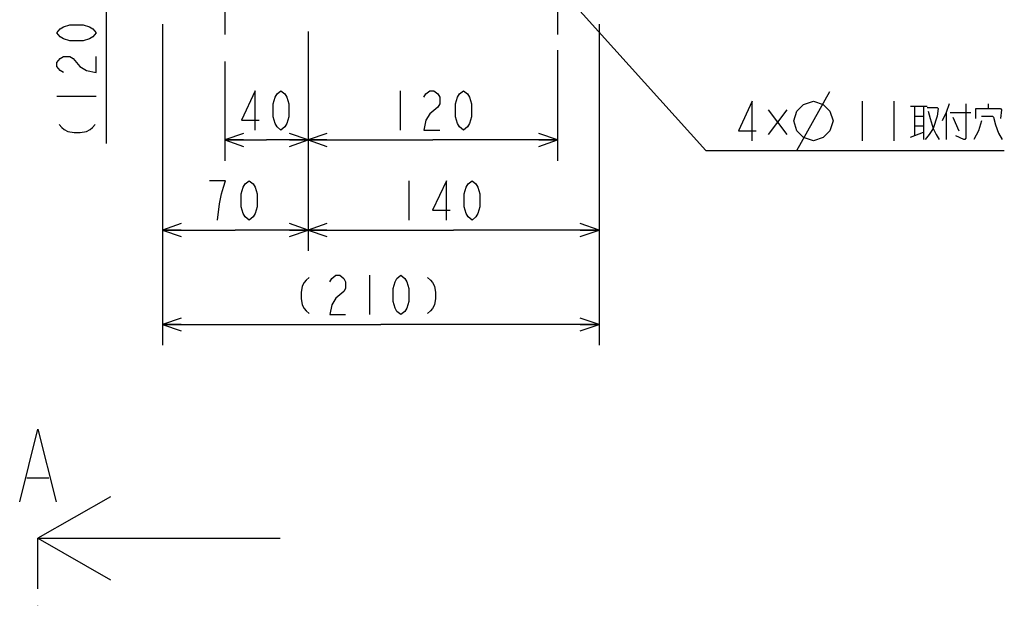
# Model space of a CAD drawing. Extents: x 0 to 594, y 0 to 420.
# Tile 54 of 67: x 327 to 422, y 279 to 335. Entities that reach past the tile are written whole.
import ezdxf

# ---------------------------------------------------------------- set-up
doc = ezdxf.new("R2010")
doc.units = 0
doc.header["$LTSCALE"] = 32.67
doc.linetypes.add('CENTER', pattern=[0.6, 0.375, -0.075, 0.075, -0.075])
doc.linetypes.add('PHANTOM', pattern=[0.8, 0.45, -0.05, 0.1, -0.05, 0.1, -0.05])
doc.layers.get('0').update_dxf_attribs({"linetype": 'CONTINUOUS'})
for name, color, linetype in [('DEFAULT_1', 7, 'CENTER'), ('DEFAULT_3', 7, 'PHANTOM'), ('DRA_ITEM', 7, 'CONTINUOUS'), ('DRIV_DIM', 7, 'CONTINUOUS'), ('PARAM_DIM', 7, 'CONTINUOUS')]:
    doc.layers.add(name, color=color, linetype=linetype)
doc.styles.get("Standard").update_dxf_attribs({"font": 'txt', "width": 0.8})
doc.dimstyles.new('DIMSTYLE_1', dxfattribs={"dimtxt": 3.8, "dimasz": 1.8, "dimexe": 0.18, "dimexo": 0.0625, "dimgap": 0.09, "dimtad": 1, "dimdec": 3, "dimlfac": 5, "dimtxsty": 'STANDARD', "dimblk": 'OPEN', "dimblk1": 'OPEN', "dimblk2": 'OPEN', "dimcen": 0.09, "dimazin": 3, "dimtp": 0.001, "dimtm": 0.001, "dimtfac": 1, "dimtdec": 3, "dimtofl": 0, "dimtmove": 0, "dimatfit": 3, "dimtolj": 1})
doc.dimstyles.new('DIMSTYLE_2', dxfattribs={"dimtxt": 3.8, "dimasz": 1.8, "dimexe": 0.18, "dimexo": 0.0625, "dimgap": 0.09, "dimtad": 1, "dimdec": 0, "dimlfac": 5, "dimtxsty": 'STANDARD', "dimblk": 'OPEN', "dimblk1": 'OPEN', "dimblk2": 'OPEN', "dimcen": 0.09, "dimazin": 3, "dimtfac": 1, "dimtdec": 0, "dimtofl": 0, "dimtmove": 0, "dimatfit": 3, "dimtolj": 1})
doc.dimstyles.new('DIMSTYLE_9', dxfattribs={"dimtxt": 3.8, "dimasz": 1.8, "dimexe": 0.18, "dimexo": 0.0625, "dimgap": 0.09, "dimtad": 1, "dimdec": 3, "dimlfac": 5, "dimtxsty": 'STANDARD', "dimblk": 'OPEN', "dimblk1": 'OPEN', "dimblk2": 'OPEN', "dimcen": 0.09, "dimazin": 3, "dimtp": 0.3, "dimtm": 0.3, "dimtfac": 1, "dimtdec": 3, "dimtofl": 0, "dimtmove": 0, "dimatfit": 3, "dimtolj": 1})

# ---------------------------------------------------------------- blocks, each defined once
blk = doc.blocks.new('_OPEN')
at = {"color": 0, "linetype": 'BYBLOCK'}
for p, q in [((0, 0), (-1, 0.342)), ((-1, -0.342), (0, 0)), ((-1, 0), (0, 0))]:
    blk.add_line(p, q, dxfattribs=at)
blk = doc.blocks.new('*D8')
at = {"layer": 'DRIV_DIM', "color": 2, "linetype": 'CONTINUOUS'}
for p, q in [((378.818, 331.722), (378.818, 321.06)), ((354.818, 328.802), (354.818, 321.06)), ((354.818, 323.06), (366.818, 323.06)), ((378.818, 323.06), (366.818, 323.06))]:
    blk.add_line(p, q, dxfattribs=at)
at = {"layer": 'DRIV_DIM', "color": 2, "linetype": 'CONTINUOUS', "xscale": 1.8, "yscale": 1.8, "zscale": 1.8, "rotation": 180}
blk.add_blockref('_OPEN', (354.818, 323.06), dxfattribs=at)
at = {"layer": 'DRIV_DIM', "color": 2, "linetype": 'CONTINUOUS', "xscale": 1.8, "yscale": 1.8, "zscale": 1.8}
blk.add_blockref('_OPEN', (378.818, 323.06), dxfattribs=at)
blk = doc.blocks.new('*D9')
at = {"layer": 'DRIV_DIM', "color": 2, "linetype": 'CONTINUOUS'}
for p, q in [((340.818, 334.222), (340.818, 312.392)), ((354.818, 328.802), (354.818, 312.392)), ((340.818, 314.392), (347.818, 314.392)), ((354.818, 314.392), (347.818, 314.392))]:
    blk.add_line(p, q, dxfattribs=at)
at = {"layer": 'DRIV_DIM', "color": 2, "linetype": 'CONTINUOUS', "xscale": 1.8, "yscale": 1.8, "zscale": 1.8, "rotation": 180}
blk.add_blockref('_OPEN', (340.818, 314.392), dxfattribs=at)
at = {"layer": 'DRIV_DIM', "color": 2, "linetype": 'CONTINUOUS', "xscale": 1.8, "yscale": 1.8, "zscale": 1.8}
blk.add_blockref('_OPEN', (354.818, 314.392), dxfattribs=at)
blk = doc.blocks.new('*D10')
at = {"layer": 'DRIV_DIM', "color": 2, "linetype": 'CONTINUOUS'}
for p, q in [((382.818, 334.222), (382.818, 312.392)), ((354.818, 328.802), (354.818, 312.392)), ((354.818, 314.392), (368.818, 314.392)), ((382.818, 314.392), (368.818, 314.392))]:
    blk.add_line(p, q, dxfattribs=at)
at = {"layer": 'DRIV_DIM', "color": 2, "linetype": 'CONTINUOUS', "xscale": 1.8, "yscale": 1.8, "zscale": 1.8, "rotation": 180}
blk.add_blockref('_OPEN', (354.818, 314.392), dxfattribs=at)
at = {"layer": 'DRIV_DIM', "color": 2, "linetype": 'CONTINUOUS', "xscale": 1.8, "yscale": 1.8, "zscale": 1.8}
blk.add_blockref('_OPEN', (382.818, 314.392), dxfattribs=at)
blk = doc.blocks.new('*D11')
at = {"layer": 'DRIV_DIM', "color": 2, "linetype": 'CONTINUOUS'}
for p, q in [((340.818, 334.222), (340.818, 303.291)), ((382.818, 334.222), (382.818, 303.291)), ((340.818, 305.291), (361.818, 305.291)), ((382.818, 305.291), (361.818, 305.291))]:
    blk.add_line(p, q, dxfattribs=at)
at = {"layer": 'DRIV_DIM', "color": 2, "linetype": 'CONTINUOUS', "xscale": 1.8, "yscale": 1.8, "zscale": 1.8, "rotation": 180}
blk.add_blockref('_OPEN', (340.818, 305.291), dxfattribs=at)
at = {"layer": 'DRIV_DIM', "color": 2, "linetype": 'CONTINUOUS', "xscale": 1.8, "yscale": 1.8, "zscale": 1.8}
blk.add_blockref('_OPEN', (382.818, 305.291), dxfattribs=at)
blk = doc.blocks.new('*D21')
at = {"layer": 'DRIV_DIM', "color": 2, "linetype": 'CONTINUOUS'}
for p, q in [((329.183, 365.116), (337.384, 365.116)), ((335.384, 365.116), (335.384, 353.122)), ((335.384, 341.128), (335.384, 353.122)), ((335.384, 353.122), (335.384, 322.735)), ((329.278, 341.128), (337.384, 341.128))]:
    blk.add_line(p, q, dxfattribs=at)
at = {"layer": 'DRIV_DIM', "color": 2, "linetype": 'CONTINUOUS', "xscale": 1.8, "yscale": 1.8, "zscale": 1.8}
for p, rotation in [((335.384, 365.116), 90), ((335.384, 341.128), 270)]:
    blk.add_blockref('_OPEN', p, dxfattribs=dict(at, rotation=rotation))
blk = doc.blocks.new('*D42')
at = {"layer": 'PARAM_DIM', "color": 2, "linetype": 'CONTINUOUS'}
for p, q in [((354.818, 332.365), (354.818, 321.06)), ((346.818, 330.624), (346.818, 321.06)), ((346.818, 323.06), (350.818, 323.06)), ((354.818, 323.06), (350.818, 323.06))]:
    blk.add_line(p, q, dxfattribs=at)
at = {"layer": 'PARAM_DIM', "color": 2, "linetype": 'CONTINUOUS', "xscale": 1.8, "yscale": 1.8, "zscale": 1.8, "rotation": 180}
blk.add_blockref('_OPEN', (346.818, 323.06), dxfattribs=at)
at = {"layer": 'PARAM_DIM', "color": 2, "linetype": 'CONTINUOUS', "xscale": 1.8, "yscale": 1.8, "zscale": 1.8}
blk.add_blockref('_OPEN', (354.818, 323.06), dxfattribs=at)

msp = doc.modelspace()

# ---------------------------------------------------------------- linework, layer by layer
at = {"color": 7, "linetype": 'CONTINUOUS'}
for p, q in [((327.76756, 290.53431), (329.86755, 290.53431)), ((328.81754, 284.70099), (349.12427, 284.70099))]:
    msp.add_line(p, q, dxfattribs=at)
at = {"color": 5, "linetype": 'CONTINUOUS'}
msp.add_line((349.12427, 284.70099), (352.12427, 284.70099), dxfattribs=at)
at = {"color": 7, "linetype": 'CONTINUOUS'}
for points in [[(327.06755, 288.20098), (328.81754, 295.201), (330.56753, 288.20098)], [(335.81754, 288.70099), (328.81754, 284.70099), (335.81754, 280.70099)]]:
    msp.add_lwpolyline(points, dxfattribs=at)
at = {"layer": 'DEFAULT_1', "color": 7, "linetype": 'CENTER'}
for p, q in [((354.81754, 353.12197), (354.81754, 330.30204)), ((346.81754, 337.32197), (346.81754, 333.22197)), ((378.81754, 337.32197), (378.81754, 333.22197))]:
    msp.add_line(p, q, dxfattribs=at)
at = {"layer": 'DEFAULT_3', "color": 5, "linetype": 'PHANTOM'}
msp.add_line((328.81754, 281.70099), (328.81754, 284.70099), dxfattribs=at)
at = {"layer": 'DEFAULT_3', "color": 2, "linetype": 'PHANTOM'}
msp.add_line((328.81754, 132.81442), (328.81754, 281.70099), dxfattribs=at)
at = {"layer": 'DRA_ITEM', "color": 2, "linetype": 'CONTINUOUS'}
for p, q in [((379.79765, 336.82258), (393.08965, 322.04063)), ((401.87011, 322.04064), (405.0368, 327.74063)), ((399.08345, 325.95939), (400.88848, 323.58437)), ((400.88848, 325.95939), (399.08345, 323.58437)), ((408.14014, 326.79061), (408.14014, 322.99063)), ((411.18011, 326.79061), (411.18011, 322.99063)), ((412.79512, 326.31563), (414.41013, 326.31563)), ((413.17511, 326.31563), (413.17511, 323.46564)), ((414.03015, 326.31563), (414.03015, 323.10936)), ((420.30014, 326.07813), (420.30014, 326.55314)), ((413.17511, 325.36561), (414.03015, 325.36561)), ((416.21512, 325.72189), (416.21512, 323.10936)), ((416.59514, 325.72189), (418.59014, 325.72189)), ((416.88014, 325.24688), (417.45014, 323.94061)), ((413.17511, 324.41562), (414.03015, 324.41562)), ((412.79512, 323.34687), (414.03015, 323.82188)), ((393.08965, 322.04063), (395.47346, 322.04063)), ((395.47346, 322.04063), (421.82013, 322.04063))]:
    msp.add_line(p, q, dxfattribs=at)
for points in [[(397.56347, 322.99063), (397.56347, 326.79061), (396.23346, 323.94061), (397.94346, 323.94061)], [(401.55346, 324.89064), (401.87011, 325.84062), (402.50345, 326.47396), (403.45347, 326.79061), (404.40346, 326.47396), (405.0368, 325.84062), (405.35345, 324.89064), (405.0368, 323.94061), (404.40346, 323.30728), (403.45347, 322.99063), (402.50345, 323.30728), (401.87011, 323.94061), (401.55346, 324.89064)], [(414.41013, 326.19686), (415.36012, 326.19686), (415.45514, 326.07813), (415.36012, 325.36561), (414.98013, 324.17812), (414.60014, 323.58437), (414.22012, 323.10936)], [(416.50012, 326.55314), (416.21512, 325.72189), (415.83513, 324.89064)], [(418.11513, 326.55314), (418.11513, 323.22813), (418.02014, 323.10936), (417.92512, 323.10936), (417.16514, 323.46564)], [(419.06511, 325.12814), (419.06511, 326.07813), (421.44014, 326.07813), (421.53512, 325.95939), (421.44014, 325.12814)], [(414.50512, 325.84062), (414.69513, 325.12814), (414.98013, 324.17812), (415.26513, 323.58437), (415.55013, 323.10936)], [(419.63511, 325.36561), (420.68012, 325.36561), (420.77511, 325.24688), (420.96512, 324.53436), (421.25012, 323.70314), (421.63011, 323.10936)], [(419.63511, 324.89064), (419.35011, 323.94061), (418.87514, 323.10936)]]:
    msp.add_lwpolyline(points, dxfattribs=at)
at = {"layer": 'DRIV_DIM', "color": 2, "linetype": 'CONTINUOUS'}
for p, q in [((330.63402, 327.29502), (334.43404, 327.29502)), ((363.69107, 327.80995), (363.69107, 324.00993)), ((364.51663, 319.14159), (364.51663, 315.34157)), ((360.71629, 310.04093), (360.71629, 306.24091))]:
    msp.add_line(p, q, dxfattribs=at)
for points in [[(334.43404, 333.375), (334.11735, 332.99502), (333.8007, 332.805), (333.16736, 332.61503), (331.90069, 332.61503), (331.26735, 332.805), (330.9507, 332.99502), (330.63402, 333.375), (330.9507, 333.75503), (331.26735, 333.945), (331.90069, 334.13501), (333.16736, 334.13501), (333.8007, 333.945), (334.11735, 333.75503), (334.43404, 333.375)], [(331.26735, 329.57502), (330.9507, 329.76503), (330.63402, 330.14502), (330.63402, 330.52501), (330.9507, 330.90503), (331.26735, 331.09501), (331.90069, 331.09501), (332.21738, 330.90503), (332.85071, 330.14502)], [(332.85071, 330.14502), (333.48401, 329.76503), (334.43404, 329.57502), (334.43404, 331.09501)], [(365.97107, 327.17662), (366.16108, 327.49327), (366.54107, 327.80995), (366.92106, 327.80995), (367.30108, 327.49327), (367.49106, 327.17662), (367.49106, 326.54328), (367.30108, 326.22659), (366.54107, 325.59326)], [(369.77109, 324.00993), (369.39107, 324.32662), (369.20109, 324.64327), (369.01108, 325.27661), (369.01108, 326.54328), (369.20109, 327.17662), (369.39107, 327.49327), (369.77109, 327.80995), (370.15108, 327.49327), (370.34109, 327.17662), (370.53107, 326.54328), (370.53107, 325.27661), (370.34109, 324.64327), (370.15108, 324.32662), (369.77109, 324.00993)], [(366.54107, 325.59326), (366.16108, 324.95992), (365.97107, 324.00993), (367.49106, 324.00993)], [(330.87152, 324.54002), (331.10903, 324.25502), (331.34653, 324.065), (331.70278, 323.87503), (332.29652, 323.78), (332.89027, 323.78), (333.48401, 323.87503), (333.84029, 324.065), (334.0778, 324.25502), (334.31527, 324.54002)], [(346.10532, 315.34157), (346.29529, 316.92489), (346.4853, 317.87492), (346.67532, 318.50825), (346.86529, 319.14159), (345.34531, 319.14159)], [(349.14529, 315.34157), (348.7653, 315.65826), (348.57529, 315.97491), (348.38531, 316.60824), (348.38531, 317.87492), (348.57529, 318.50825), (348.7653, 318.8249), (349.14529, 319.14159), (349.52531, 318.8249), (349.71529, 318.50825), (349.9053, 317.87492), (349.9053, 316.60824), (349.71529, 315.97491), (349.52531, 315.65826), (349.14529, 315.34157)], [(368.12664, 315.34157), (368.12664, 319.14159), (366.79663, 316.29156), (368.50663, 316.29156)], [(370.59661, 315.34157), (370.21663, 315.65826), (370.02662, 315.97491), (369.83664, 316.60824), (369.83664, 317.87492), (370.02662, 318.50825), (370.21663, 318.8249), (370.59661, 319.14159), (370.97664, 318.8249), (371.16665, 318.50825), (371.35663, 317.87492), (371.35663, 316.60824), (371.16665, 315.97491), (370.97664, 315.65826), (370.59661, 315.34157)], [(356.91631, 309.40759), (357.10628, 309.72424), (357.48631, 310.04093), (357.86629, 310.04093), (358.24628, 309.72424), (358.43629, 309.40759), (358.43629, 308.77425), (358.24628, 308.4576)], [(363.7563, 306.24091), (363.37631, 306.55759), (363.1863, 306.87424), (362.99629, 307.50758), (362.99629, 308.77425), (363.1863, 309.40759), (363.37631, 309.72424), (363.7563, 310.04093), (364.13628, 309.72424), (364.3263, 309.40759), (364.51631, 308.77425), (364.51631, 307.50758), (364.3263, 306.87424), (364.13628, 306.55759), (363.7563, 306.24091)], [(354.92131, 309.80342), (354.63631, 309.56591), (354.4463, 309.32841), (354.25629, 308.97217), (354.1613, 308.37842), (354.1613, 307.78468), (354.25629, 307.19093), (354.4463, 306.83465), (354.63631, 306.59718), (354.92131, 306.35968)], [(366.32129, 309.80342), (366.60629, 309.56591), (366.79631, 309.32841), (366.98628, 308.97217), (367.0813, 308.37842), (367.0813, 307.78468), (366.98628, 307.19093), (366.79631, 306.83465), (366.60629, 306.59718), (366.32129, 306.35968)], [(358.24628, 308.4576), (357.48631, 307.82427), (357.10628, 307.19093), (356.91631, 306.24091), (358.43629, 306.24091)]]:
    msp.add_lwpolyline(points, dxfattribs=at)
at = {"layer": 'PARAM_DIM', "color": 2, "linetype": 'CONTINUOUS'}
for points in [[(349.74165, 324.00993), (349.74165, 327.80995), (348.41167, 324.95992), (350.12167, 324.95992)], [(352.21165, 324.00993), (351.83167, 324.32662), (351.64166, 324.64327), (351.45164, 325.27661), (351.45164, 326.54328), (351.64166, 327.17662), (351.83167, 327.49327), (352.21165, 327.80995), (352.59164, 327.49327), (352.78165, 327.17662), (352.97167, 326.54328), (352.97167, 325.27661), (352.78165, 324.64327), (352.59164, 324.32662), (352.21165, 324.00993)]]:
    msp.add_lwpolyline(points, dxfattribs=at)

# ---------------------------------------------------------------- dimensions: what is measured, and where the dimension line sits
at = {"layer": 'DRIV_DIM', "color": 2, "linetype": 'CONTINUOUS'}
dim = msp.add_linear_dim(base=(335.38403, 341.12837), p1=(329.18328, 365.11588), p2=(329.27763, 341.12837), angle=270, text='｡ﾊ<>｡ﾋ', dimstyle='DIMSTYLE_2', dxfattribs=at)
dim.commit()
dim.dimension.update_dxf_attribs({"geometry": '*D21', "text_midpoint": (334.43403, 322.73502), "dimtype": 160})
for base, p1, p2, picture, middle in [((354.81754, 314.39157), (340.81754, 334.22197), (354.81754, 328.80204), '*D9', (344.5853, 315.34157)), ((382.81754, 314.39157), (354.81754, 328.80204), (382.81754, 334.22197), '*D10', (362.99663, 315.34157)), ((378.81754, 323.05994), (354.81754, 328.80204), (378.81754, 331.72197), '*D8', (362.17107, 324.00994))]:
    dim = msp.add_linear_dim(base=base, p1=p1, p2=p2, dimstyle='DIMSTYLE_1', dxfattribs=at)
    dim.commit()
    dim.dimension.update_dxf_attribs({"geometry": picture, "text_midpoint": middle, "dimtype": 160})
dim = msp.add_linear_dim(base=(382.81754, 305.29092), p1=(340.81754, 334.22197), p2=(382.81754, 334.22197), text='｡ﾊ<>｡ﾋ', dimstyle='DIMSTYLE_1', dxfattribs=at)
dim.commit()
dim.dimension.update_dxf_attribs({"geometry": '*D11', "text_midpoint": (353.11629, 306.24092), "dimtype": 160})
at = {"layer": 'PARAM_DIM', "color": 2, "linetype": 'CONTINUOUS'}
dim = msp.add_linear_dim(base=(346.81754, 323.05994), p1=(354.81754, 332.36461), p2=(346.81754, 330.62358), angle=180, dimstyle='DIMSTYLE_9', dxfattribs=at)
dim.commit()
dim.dimension.update_dxf_attribs({"geometry": '*D42', "text_midpoint": (347.65166, 324.00994), "dimtype": 160})

doc.saveas('drawing.dxf')
